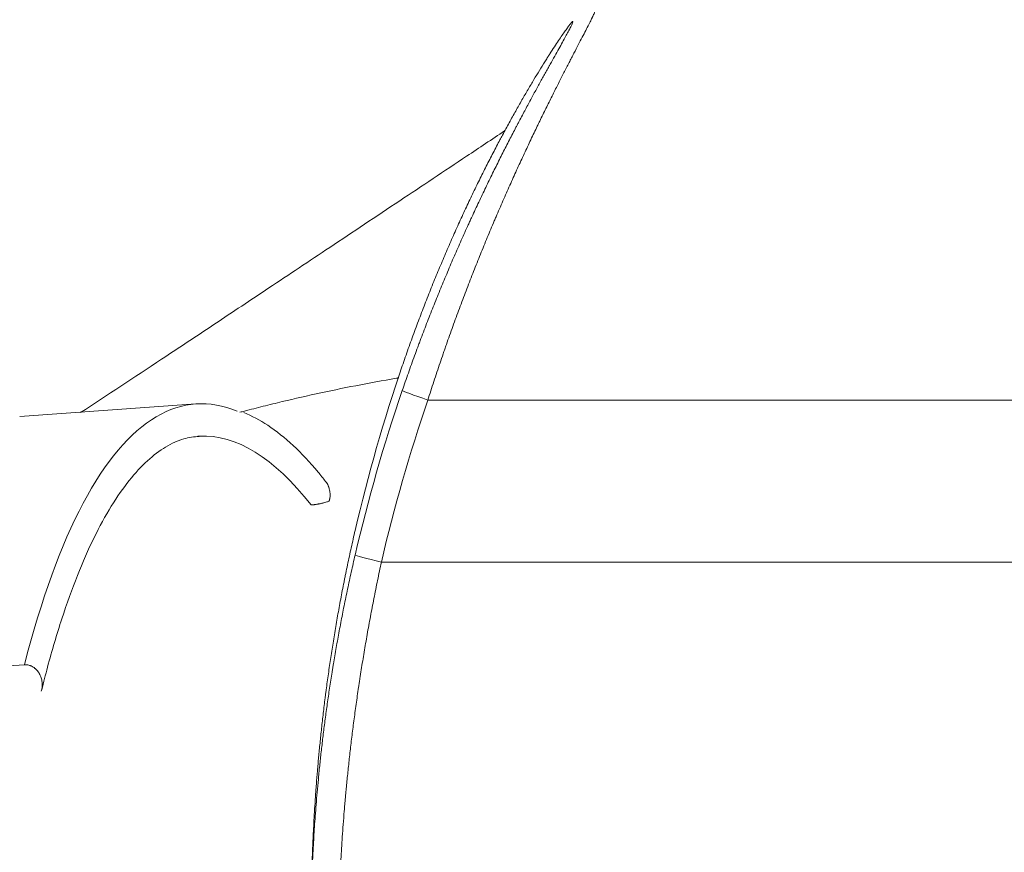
# Model space of a CAD drawing. Header units: millimetres. Extents: x -8 to 594, y 0 to 420.
# Tile 205 of 249: x 450.45 to 459.57, y 139.43 to 147.14. Entities that reach past the tile are written whole.
import ezdxf

# ---------------------------------------------------------------- set-up
doc = ezdxf.new("R2010")
doc.units = ezdxf.units.MM
doc.layers.add('1', color=7, linetype='Continuous', true_color=0xffffff)
doc.styles.add('Calibri', font='txt')
doc.dimstyles.get("Standard").update_dxf_attribs({"dimtxt": 0.18, "dimasz": 0.18, "dimexe": 0.18, "dimexo": 0.0625, "dimgap": 0.09, "dimtad": 0, "dimtih": 1, "dimtoh": 1, "dimdec": 4, "dimzin": 0, "dimdsep": 46, "dimtxsty": 'Standard', "dimcen": 0.09, "dimadec": 0, "dimazin": 0, "dimtfac": 1, "dimtdec": 4, "dimtofl": 0, "dimtmove": 0, "dimatfit": 3, "dimfxl": 0, "dimtolj": 1, "dimtzin": 0, "dimarcsym": 0})

# ---------------------------------------------------------------- blocks, each defined once
blk = doc.blocks.new('_U4')
at = {"layer": '1', "color": 18, "lineweight": 13}
for p, q in [((441.596, 117.4492), (441.596, 177.8884)), ((513.7049, 117.4492), (513.7049, 177.8884)), ((441.596, 175.8884), (471.2154, 175.8884)), ((513.7049, 175.8884), (483.6683, 175.8884))]:
    blk.add_line(p, q, dxfattribs=at)
at = {"layer": '1', "color": 18}
for points in [[(441.596, 175.8884), (445.096, 176.8262), (445.096, 174.9506)], [(513.7049, 175.8884), (510.2049, 174.9506), (510.2049, 176.8262)]]:
    blk.add_solid(points, dxfattribs=at)
at = {"layer": '1', "color": 18, "linetype": 'Continuous', "lineweight": 13, "char_height": 3.5, "attachment_point": 7, "line_spacing_factor": 1.399613, "style": 'Calibri'}
for s, insert in [('\\fCalibri|b0|i0;\\W1.0000;1.44', (472.9009, 172.9048)), ('\\fCalibri|b0|i0;\\W1.0000;DEFLATED TUBE WIDTH', (451.4174, 165.895))]:
    blk.add_mtext(s, dxfattribs=dict(at, insert=insert))

msp = doc.modelspace()

# ---------------------------------------------------------------- linework, layer by layer
at = {"layer": '1', "color": 155, "linetype": 'Continuous', "lineweight": 18}
for p, q in [((452.0816, 143.5859), (450.4512, 143.4703)), ((448.8651, 141.055), (450.4955, 141.1705))]:
    msp.add_line(p, q, dxfattribs=at)
at = {"layer": '1', "color": 155, "linetype": 'Continuous', "lineweight": 13}
for p, q in [((454.232, 143.6216), (501.0689, 143.6216)), ((453.802, 142.1216), (501.4989, 142.1216))]:
    msp.add_line(p, q, dxfattribs=at)
at = {"layer": '1', "color": 155, "linetype": 'Continuous', "lineweight": 18}
for centre, major_axis, ratio, start_param, end_param in [((468.8536, 138.8593), (15.7031, 0), 0.999391, 2.812041, 2.913118), ((468.8536, 138.6325), (-15.7031, 0), 0.999391, 5.953634, 6.054711), ((452.7885, 133.6109), (0.7069, -9.975), 0.27487, 3.003889, 3.277409), ((452.7885, 133.6109), (-0.6857, 9.6757), 0.27487, 6.277853, 6.2832)]:
    msp.add_ellipse(centre, major_axis=major_axis, ratio=ratio, start_param=start_param, end_param=end_param, dxfattribs=at)
at = {"layer": '1', "color": 155, "linetype": 'Continuous', "lineweight": 13}
for centre, major_axis, ratio, start_param, end_param in [((454.232, 143.6303), (0.2365, -0.0809), 0.033023, 3.152894, 4.72369), ((468.8536, 138.6237), (15.4531, 0), 0.999391, 2.812041, 2.913118), ((452.7885, 133.6109), (0.7069, -9.975), 0.27487, 3.277409, 3.833108), ((452.7885, 133.6109), (-0.6857, 9.6757), 0.27487, 5.898514, 6.277853), ((453.802, 142.1303), (-0.2435, 0.0567), 0.033995, 0.00791, 1.578706)]:
    msp.add_ellipse(centre, major_axis=major_axis, ratio=ratio, start_param=start_param, end_param=end_param, dxfattribs=at)
for points, knots in [([(455.7863, 147.2438), (455.7871, 147.2438), (455.7881, 147.2422), (455.7861, 147.2332), (455.7783, 147.2138), (455.7697, 147.1948), (455.7618, 147.1783), (455.759, 147.1723), (455.7551, 147.1645), (455.7543, 147.1629), (455.7528, 147.1596), (455.7503, 147.1547), (455.7478, 147.1495), (455.7391, 147.132), (455.7313, 147.1165), (455.7142, 147.0828), (455.7049, 147.0646), (455.6847, 147.0255), (455.6631, 146.9836), (455.6264, 146.9129), (455.5992, 146.8604), (455.5813, 146.8259), (455.5777, 146.8189), (455.5704, 146.8048), (455.5594, 146.7835), (455.548, 146.7615), (455.525, 146.7167), (455.5091, 146.6858), (455.4764, 146.6218), (455.4596, 146.5887), (455.425, 146.5205), (455.3896, 146.4502), (455.3341, 146.3386), (455.2955, 146.26), (455.2734, 146.2146), (455.271, 146.2095), (455.266, 146.1994), (455.2586, 146.1841), (455.2413, 146.1483), (455.2263, 146.1171), (455.1962, 146.0543), (455.176, 146.0116), (455.1351, 145.9248), (455.0939, 145.8365), (455.0313, 145.6997), (454.968, 145.5584), (454.9253, 145.4613), (454.8932, 145.3873), (454.8771, 145.35), (454.861, 145.3122), (454.8529, 145.2933), (454.8502, 145.287), (454.8448, 145.2743), (454.8206, 145.2173), (454.7965, 145.1597), (454.7538, 145.0566), (454.7113, 144.9526), (454.6482, 144.7943), (454.5859, 144.6335), (454.5243, 144.4703), (454.4838, 144.3598), (454.4436, 144.2484), (454.4236, 144.1923), (454.3988, 144.1216), (454.3939, 144.1075), (454.3865, 144.0862), (454.384, 144.0791), (454.3791, 144.0649), (454.3668, 144.0293), (454.3546, 143.9937), (454.3256, 143.9082), (454.2874, 143.794), (454.2503, 143.6791), (454.232, 143.6216)], [0, 0, 0, 0, 0.019187, 0.049838, 0.080488, 0.111138, 0.111138, 0.126464, 0.126464, 0.130295, 0.130295, 0.134126, 0.141789, 0.141789, 0.172439, 0.172439, 0.20309, 0.20309, 0.23374, 0.26439, 0.295041, 0.295041, 0.302703, 0.302703, 0.310366, 0.325691, 0.325691, 0.356342, 0.356342, 0.386992, 0.386992, 0.417642, 0.448293, 0.478943, 0.478943, 0.482774, 0.482774, 0.486606, 0.494268, 0.509594, 0.509594, 0.540244, 0.540244, 0.570894, 0.601545, 0.632195, 0.662846, 0.662846, 0.678171, 0.685833, 0.685833, 0.689665, 0.689665, 0.693496, 0.724146, 0.724146, 0.754797, 0.785447, 0.816098, 0.846748, 0.877398, 0.877398, 0.908049, 0.908049, 0.915711, 0.915711, 0.919543, 0.919543, 0.923374, 0.938699, 0.938699, 0.96935, 1, 1, 1, 1]), ([(453.802, 142.1216), (453.7898, 142.0649), (453.7659, 141.9519), (453.7321, 141.7837), (453.7001, 141.6168), (453.67, 141.4512), (453.6511, 141.3416), (453.6328, 141.2326), (453.624, 141.1783), (453.6111, 141.0971), (453.6069, 141.0702), (453.6007, 141.0298), (453.5987, 141.0163), (453.5956, 140.9962), (453.5946, 140.9895), (453.5926, 140.976), (453.5836, 140.9158), (453.5674, 140.8037), (453.5465, 140.6495), (453.5276, 140.4994), (453.5103, 140.3533), (453.5, 140.2587), (453.4901, 140.1655), (453.4854, 140.1196), (453.4788, 140.0518), (453.4767, 140.0294), (453.474, 140.0016), (453.4735, 139.996), (453.4725, 139.985), (453.472, 139.9794), (453.4705, 139.9629), (453.4655, 139.9081), (453.4573, 139.8127), (453.4477, 139.6918), (453.4395, 139.5774), (453.4324, 139.4694), (453.4263, 139.3677), (453.4229, 139.3043), (453.421, 139.2661), (453.4204, 139.2547), (453.4199, 139.2435), (453.4195, 139.236), (453.4193, 139.2323), (453.4184, 139.2139), (453.4177, 139.1995), (453.4158, 139.1573), (453.4147, 139.1306), (453.4126, 139.0797), (453.4107, 139.0314), (453.4085, 138.967), (453.4067, 138.9104), (453.4058, 138.8779), (453.405, 138.8481), (453.4047, 138.8345), (453.4043, 138.8193), (453.4042, 138.8163), (453.4041, 138.8105), (453.4039, 138.8022), (453.4037, 138.7946), (453.4034, 138.7806), (453.4032, 138.7727), (453.403, 138.7597), (453.4027, 138.7495), (453.4026, 138.7443), (453.4025, 138.7438), (453.4025, 138.7438)], [0, 0, 0, 0, 0.031945, 0.06389, 0.095834, 0.127779, 0.159724, 0.159724, 0.191669, 0.191669, 0.207641, 0.207641, 0.215627, 0.215627, 0.21962, 0.21962, 0.223614, 0.255558, 0.287503, 0.319448, 0.351393, 0.383338, 0.383338, 0.415282, 0.415282, 0.431255, 0.431255, 0.435248, 0.435248, 0.439241, 0.439241, 0.447227, 0.479172, 0.511117, 0.543062, 0.575006, 0.606951, 0.638896, 0.638896, 0.646882, 0.650875, 0.650875, 0.654868, 0.654868, 0.670841, 0.670841, 0.702786, 0.702786, 0.73473, 0.766675, 0.79862, 0.830565, 0.830565, 0.86251, 0.86251, 0.870496, 0.870496, 0.878482, 0.894454, 0.894454, 0.926399, 0.926399, 0.958344, 0.990289, 1, 1, 1, 1])]:
    msp.add_open_spline(points, degree=3, knots=knots, dxfattribs=at)
at = {"layer": '1', "color": 155, "linetype": 'Continuous', "lineweight": 18}
for points, knots in [([(453.9955, 143.7112), (454.0139, 143.765), (454.0513, 143.8724), (454.0897, 143.9793), (454.1189, 144.0593), (454.1287, 144.0859), (454.1411, 144.1191), (454.1436, 144.1258), (454.1485, 144.139), (454.151, 144.1457), (454.1584, 144.1656), (454.1634, 144.1788), (454.1883, 144.2449), (454.2084, 144.2974), (454.2489, 144.4016), (454.2897, 144.5049), (454.3517, 144.6577), (454.4144, 144.8081), (454.4779, 144.9564), (454.5207, 145.0537), (454.5636, 145.1503), (454.5852, 145.1982), (454.6123, 145.2577), (454.6177, 145.2695), (454.6286, 145.2932), (454.634, 145.305), (454.6503, 145.3403), (454.6611, 145.3636), (454.6935, 145.4331), (454.7366, 145.5244), (454.8006, 145.6573), (454.864, 145.7861), (454.9057, 145.8693), (454.9472, 145.9511), (454.9677, 145.9914), (455.0085, 146.0706), (455.0287, 146.1094), (455.0512, 146.1524), (455.0537, 146.1572), (455.0586, 146.1667), (455.0661, 146.1809), (455.0834, 146.2137), (455.098, 146.2413), (455.1269, 146.2957), (455.1647, 146.3664), (455.201, 146.4333), (455.2363, 146.4982), (455.2536, 146.5297), (455.2872, 146.5907), (455.3035, 146.6203), (455.3273, 146.6631), (455.335, 146.6771), (455.3465, 146.6977), (455.3522, 146.7079), (455.3578, 146.718), (455.3616, 146.7247), (455.3634, 146.728), (455.38, 146.7578), (455.4082, 146.8082), (455.4463, 146.8762), (455.4687, 146.9165), (455.4897, 146.9542), (455.4994, 146.9718), (455.5172, 147.0043), (455.5254, 147.0192), (455.5345, 147.0362), (455.5371, 147.0412), (455.5396, 147.0459), (455.5413, 147.0491), (455.5421, 147.0506), (455.5461, 147.0582), (455.5491, 147.064), (455.5573, 147.08), (455.5665, 147.0984), (455.5746, 147.1171), (455.5771, 147.1269), (455.575, 147.1276), (455.5711, 147.1253), (455.5682, 147.1227), (455.5634, 147.1175), (455.5618, 147.1158), (455.5602, 147.1139), (455.559, 147.1125), (455.5584, 147.1119), (455.5554, 147.1083), (455.5528, 147.1051), (455.5443, 147.0944), (455.5377, 147.0859), (455.523, 147.066), (455.5148, 147.0547), (455.4967, 147.0294), (455.487, 147.0154), (455.4659, 146.9848), (455.4432, 146.9515), (455.405, 146.8937), (455.3766, 146.8499), (455.3599, 146.8238), (455.3581, 146.8209), (455.3543, 146.815), (455.3506, 146.8091), (455.3467, 146.8031), (455.3429, 146.7971), (455.341, 146.794), (455.3314, 146.7788), (455.3235, 146.7663), (455.2996, 146.7282), (455.2832, 146.7017), (455.2496, 146.6468), (455.2323, 146.6184), (455.197, 146.5596), (455.179, 146.5292), (455.1421, 146.4665), (455.1046, 146.4019), (455.0463, 146.2994), (454.9861, 146.1912), (454.9448, 146.1153), (454.9213, 146.0715), (454.9187, 146.0666), (454.9135, 146.0569), (454.9056, 146.0422), (454.8872, 146.0076), (454.8715, 145.9777), (454.8398, 145.9173), (454.8186, 145.8764), (454.7762, 145.7932), (454.7336, 145.7088), (454.6695, 145.5784), (454.6052, 145.4441), (454.5409, 145.3059), (454.498, 145.2112), (454.4659, 145.1391), (454.4552, 145.1149), (454.4338, 145.0662), (454.4231, 145.0417), (454.3913, 144.9681), (454.3492, 144.8693), (454.2872, 144.7192), (454.2264, 144.5671), (454.1667, 144.413), (454.1278, 144.3089), (454.0892, 144.2041), (454.0702, 144.1514), (454.0325, 144.0453), (454.0139, 143.9918), (453.9955, 143.938)], [0, 0, 0, 0, 0.015625, 0.03125, 0.03125, 0.039062, 0.039062, 0.041016, 0.041016, 0.042969, 0.042969, 0.046875, 0.046875, 0.0625, 0.0625, 0.078125, 0.09375, 0.109375, 0.125, 0.140625, 0.140625, 0.15625, 0.15625, 0.160156, 0.160156, 0.164062, 0.164062, 0.171875, 0.171875, 0.1875, 0.203125, 0.21875, 0.234375, 0.234375, 0.25, 0.25, 0.265625, 0.265625, 0.267578, 0.267578, 0.269531, 0.273437, 0.28125, 0.28125, 0.296875, 0.3125, 0.3125, 0.328125, 0.328125, 0.34375, 0.34375, 0.351562, 0.351562, 0.355469, 0.357422, 0.357422, 0.359375, 0.359375, 0.375, 0.390625, 0.40625, 0.40625, 0.421875, 0.421875, 0.4375, 0.4375, 0.441406, 0.443359, 0.443359, 0.445312, 0.445312, 0.453125, 0.453125, 0.46875, 0.484375, 0.5, 0.515625, 0.515625, 0.53125, 0.53125, 0.535156, 0.537109, 0.537109, 0.539062, 0.539062, 0.546875, 0.546875, 0.5625, 0.5625, 0.578125, 0.578125, 0.59375, 0.59375, 0.609375, 0.625, 0.640625, 0.640625, 0.642578, 0.642578, 0.644531, 0.646484, 0.646484, 0.648437, 0.648437, 0.65625, 0.65625, 0.671875, 0.671875, 0.6875, 0.6875, 0.703125, 0.703125, 0.71875, 0.734375, 0.75, 0.765625, 0.765625, 0.767578, 0.767578, 0.769531, 0.773438, 0.78125, 0.78125, 0.796875, 0.796875, 0.8125, 0.828125, 0.84375, 0.859375, 0.875, 0.875, 0.882813, 0.882813, 0.890625, 0.890625, 0.90625, 0.921875, 0.9375, 0.953125, 0.96875, 0.96875, 0.984375, 0.984375, 1, 1, 1, 1]), ([(454.9437, 146.1147), (454.8258, 146.0363), (454.499, 145.8188), (453.9558, 145.4568), (453.3445, 145.0494), (452.7742, 144.6697), (452.2563, 144.3255), (451.6702, 143.9371), (451.261, 143.6668), (451.0157, 143.5052)], [0, 0, 0, 0, 0.083936, 0.233778, 0.393844, 0.536483, 0.666077, 0.7962, 1, 1, 1, 1]), ([(452.4913, 143.5087), (452.5056, 143.5124), (452.5191, 143.516), (452.5474, 143.5234), (452.5619, 143.5272), (452.6052, 143.5384), (452.6341, 143.5459), (452.7213, 143.568), (452.7799, 143.5825), (452.9566, 143.6252), (453.076, 143.6527), (453.4387, 143.732), (453.6867, 143.7806), (453.9413, 143.8242), (453.9412, 143.8242), (453.9415, 143.8242), (453.9417, 143.8243), (453.9423, 143.8244), (453.9427, 143.8244), (453.9439, 143.8246), (453.9446, 143.8248), (453.947, 143.8252), (453.9486, 143.8254), (453.9533, 143.8263), (453.9566, 143.8268), (453.9612, 143.8276), (453.9625, 143.8278), (453.9638, 143.828)], [0, 0, 0, 0, 0.02925, 0.02925, 0.059405, 0.059405, 0.119715, 0.119715, 0.240335, 0.240335, 0.481575, 0.481575, 0.964055, 0.964055, 0.964998, 0.964998, 0.96594, 0.96594, 0.967825, 0.967825, 0.971594, 0.971594, 0.979133, 0.979133, 0.99421, 0.99421, 1, 1, 1, 1]), ([(453.2848, 142.8675), (453.2618, 142.8979), (453.1635, 143.0228), (452.9865, 143.2086), (452.7576, 143.3933), (452.6021, 143.4751), (452.527, 143.5058)], [0, 0, 0, 0, 0.095627, 0.406157, 0.716776, 1, 1, 1, 1]), ([(450.655, 140.9376), (450.6724, 141.0089), (450.7313, 141.24), (450.8394, 141.6034), (450.9833, 142.0038), (451.1369, 142.3524), (451.2982, 142.647), (451.4651, 142.8862), (451.6347, 143.0692), (451.8048, 143.1964), (451.9635, 143.268), (452.0669, 143.2833), (452.1144, 143.2837)], [0, 0, 0, 0, 0.04686, 0.155031, 0.262978, 0.37059, 0.477803, 0.584614, 0.691224, 0.798067, 0.906578, 1, 1, 1, 1]), ([(453.2858, 142.8682), (453.2864, 142.8674), (453.287, 142.8666), (453.2918, 142.8601), (453.2957, 142.8542), (453.3028, 142.8419), (453.306, 142.8356), (453.3097, 142.8275), (453.3104, 142.8258), (453.3117, 142.8225), (453.3137, 142.8176), (453.3155, 142.8126), (453.3187, 142.8026), (453.3224, 142.789), (453.3247, 142.7751), (453.3263, 142.7611), (453.3268, 142.7541), (453.327, 142.7402), (453.3267, 142.7333), (453.3255, 142.7195), (453.3245, 142.7126), (453.3228, 142.7041), (453.3225, 142.7024), (453.3217, 142.699), (453.3205, 142.694), (453.319, 142.689), (453.318, 142.6857)], [0, 0, 0, 0, 0.015533, 0.015533, 0.124918, 0.124918, 0.234303, 0.234303, 0.26165, 0.26165, 0.288996, 0.343688, 0.343688, 0.453074, 0.562459, 0.562459, 0.671844, 0.671844, 0.781229, 0.781229, 0.890615, 0.890615, 0.917961, 0.917961, 0.945307, 1, 1, 1, 1]), ([(453.318, 142.6857), (453.3134, 142.684), (453.3086, 142.6824), (453.2985, 142.679), (453.2932, 142.6774), (453.282, 142.6741), (453.2761, 142.6724), (453.2668, 142.67), (453.2636, 142.6691), (453.2587, 142.6679), (453.257, 142.6675), (453.2536, 142.6667), (453.2519, 142.6663), (453.2467, 142.6651), (453.2431, 142.6643), (453.2358, 142.6627), (453.2321, 142.6619), (453.2263, 142.6607), (453.2243, 142.6603), (453.2204, 142.6596), (453.2184, 142.6592), (453.2123, 142.6581), (453.2082, 142.6574), (453.1998, 142.656), (453.1955, 142.6553), (453.1889, 142.6544), (453.1867, 142.6541), (453.1822, 142.6535), (453.18, 142.6532), (453.1733, 142.6523), (453.1688, 142.6518), (453.162, 142.6512), (453.1598, 142.651), (453.1565, 142.6507), (453.1553, 142.6506), (453.1531, 142.6504), (453.152, 142.6504), (453.1509, 142.6503)], [0, 0, 0, 0, 0.125, 0.125, 0.25, 0.25, 0.375, 0.375, 0.4375, 0.4375, 0.46875, 0.46875, 0.5, 0.5, 0.5625, 0.5625, 0.625, 0.625, 0.65625, 0.65625, 0.6875, 0.6875, 0.75, 0.75, 0.8125, 0.8125, 0.84375, 0.84375, 0.875, 0.875, 0.9375, 0.9375, 0.96875, 0.96875, 0.984375, 0.984375, 1, 1, 1, 1]), ([(453.5585, 142.4138), (453.5462, 142.3608), (453.5222, 142.2549), (453.4993, 142.1488), (453.4825, 142.0693), (453.477, 142.0427), (453.4703, 142.0096), (453.4689, 142.0029), (453.4662, 141.9897), (453.4649, 141.983), (453.4608, 141.9631), (453.4582, 141.9499), (453.445, 141.8837), (453.4246, 141.7784), (453.396, 141.622), (453.3693, 141.4672), (453.3445, 141.314), (453.3292, 141.213), (453.3144, 141.1126), (453.3073, 141.0626), (453.2971, 140.9881), (453.2938, 140.9634), (453.2897, 140.9325), (453.2889, 140.9264), (453.2872, 140.9141), (453.2848, 140.8957), (453.2762, 140.8285), (453.263, 140.7206), (453.2471, 140.5809), (453.2329, 140.4454), (453.2203, 140.3141), (453.2128, 140.2293), (453.2058, 140.146), (453.2025, 140.1051), (453.1986, 140.0549), (453.1979, 140.0449), (453.1968, 140.0299), (453.1964, 140.025), (453.1957, 140.0151), (453.1939, 139.9904), (453.1921, 139.9661), (453.1882, 139.9087), (453.1833, 139.8344), (453.1771, 139.7291), (453.1719, 139.6302), (453.1675, 139.5376), (453.1651, 139.4801), (453.163, 139.4248), (453.162, 139.3982), (453.161, 139.3696), (453.1609, 139.3664), (453.1607, 139.3601), (453.1606, 139.357), (453.1603, 139.3476), (453.1597, 139.3292), (453.1591, 139.3116), (453.1581, 139.2772), (453.1569, 139.234), (453.1555, 139.1769), (453.1544, 139.1275), (453.1537, 139.0858), (453.1533, 139.0632), (453.1531, 139.0482), (453.153, 139.0435), (453.1529, 139.037), (453.1529, 139.0339), (453.1528, 139.0309), (453.1528, 139.029), (453.1528, 139.028), (453.1527, 139.0198), (453.1526, 139.0138), (453.1525, 139.0047), (453.1525, 138.9983), (453.1526, 138.9969), (453.1528, 139.0036), (453.1531, 139.0183), (453.1535, 139.0336), (453.1538, 139.0471), (453.1539, 139.052), (453.1541, 139.0585), (453.1541, 139.0598), (453.1542, 139.0625), (453.1542, 139.0639), (453.1543, 139.068), (453.1544, 139.0709), (453.1548, 139.0856), (453.1552, 139.0986), (453.156, 139.1273), (453.1569, 139.1585), (453.1587, 139.2128), (453.161, 139.2746), (453.164, 139.3438), (453.1664, 139.395), (453.168, 139.4287), (453.1685, 139.4389), (453.1691, 139.4492), (453.1694, 139.4562), (453.1696, 139.4597), (453.1705, 139.4773), (453.1713, 139.4916), (453.1737, 139.5354), (453.1755, 139.5656), (453.1793, 139.6281), (453.1835, 139.6926), (453.1908, 139.7953), (453.1993, 139.904), (453.2092, 140.0187), (453.2167, 140.0991), (453.2212, 140.1455), (453.2217, 140.1507), (453.2227, 140.161), (453.2233, 140.1663), (453.2248, 140.1819), (453.228, 140.2133), (453.2313, 140.2451), (453.2381, 140.3091), (453.2428, 140.3525), (453.2529, 140.4404), (453.2635, 140.5297), (453.2811, 140.6672), (453.3004, 140.8085), (453.3217, 140.9535), (453.3371, 141.0526), (453.3462, 141.109), (453.3472, 141.1153), (453.3493, 141.1279), (453.3523, 141.1468), (453.3596, 141.1909), (453.366, 141.2288), (453.379, 141.3048), (453.388, 141.3557), (453.4064, 141.4579), (453.4255, 141.5604), (453.4559, 141.7153), (453.4881, 141.8713), (453.5222, 142.0285), (453.5462, 142.134), (453.5585, 142.1869)], [0, 0, 0, 0, 0.015625, 0.03125, 0.03125, 0.039063, 0.039063, 0.041016, 0.041016, 0.042969, 0.042969, 0.046875, 0.046875, 0.0625, 0.078125, 0.09375, 0.109375, 0.125, 0.125, 0.140625, 0.140625, 0.148438, 0.148438, 0.150391, 0.150391, 0.152344, 0.15625, 0.171875, 0.1875, 0.203125, 0.21875, 0.234375, 0.234375, 0.25, 0.25, 0.253906, 0.253906, 0.255859, 0.255859, 0.257813, 0.265625, 0.265625, 0.28125, 0.296875, 0.3125, 0.328125, 0.34375, 0.34375, 0.359375, 0.359375, 0.361328, 0.361328, 0.363281, 0.363281, 0.367188, 0.375, 0.375, 0.390625, 0.40625, 0.421875, 0.4375, 0.453125, 0.453125, 0.460938, 0.460938, 0.464844, 0.466797, 0.466797, 0.46875, 0.46875, 0.484375, 0.484375, 0.5, 0.515625, 0.53125, 0.546875, 0.5625, 0.5625, 0.570313, 0.570313, 0.572266, 0.572266, 0.574219, 0.574219, 0.578125, 0.578125, 0.59375, 0.59375, 0.609375, 0.625, 0.640625, 0.65625, 0.671875, 0.671875, 0.675781, 0.677734, 0.677734, 0.679688, 0.679688, 0.6875, 0.6875, 0.703125, 0.703125, 0.71875, 0.734375, 0.75, 0.765625, 0.78125, 0.78125, 0.783203, 0.783203, 0.785156, 0.785156, 0.789063, 0.796875, 0.796875, 0.8125, 0.8125, 0.828125, 0.84375, 0.859375, 0.875, 0.890625, 0.890625, 0.892578, 0.892578, 0.894531, 0.898438, 0.90625, 0.90625, 0.921875, 0.921875, 0.9375, 0.953125, 0.96875, 0.984375, 1, 1, 1, 1]), ([(450.6514, 140.9264), (450.6535, 140.933), (450.6552, 140.9397), (450.6579, 140.9532), (450.6588, 140.96), (450.6601, 140.9738), (450.6603, 140.9808), (450.6602, 140.9895), (450.6602, 140.9913), (450.66, 140.9948), (450.66, 140.9966), (450.6596, 141.0019), (450.6593, 141.0054), (450.6581, 141.0159), (450.6569, 141.0229), (450.6539, 141.0366), (450.6521, 141.0433), (450.6478, 141.0566), (450.6452, 141.0632), (450.6409, 141.0729), (450.6394, 141.0761), (450.637, 141.0809), (450.6361, 141.0825), (450.6344, 141.0856), (450.6336, 141.0872), (450.6291, 141.0949), (450.6252, 141.1008), (450.6169, 141.1121), (450.6124, 141.1175), (450.6052, 141.1252), (450.6027, 141.1278), (450.5988, 141.1314), (450.5975, 141.1326), (450.5948, 141.135), (450.5934, 141.1361), (450.5866, 141.1418), (450.5809, 141.146), (450.569, 141.1534), (450.5628, 141.1567), (450.5547, 141.1603), (450.5531, 141.161), (450.5498, 141.1623), (450.5449, 141.1641), (450.5399, 141.1656), (450.5299, 141.1683), (450.5231, 141.1695), (450.5145, 141.1704), (450.5128, 141.1705), (450.5093, 141.1707), (450.5076, 141.1708), (450.5024, 141.1709), (450.4989, 141.1708), (450.4955, 141.1705)], [0, 0, 0, 0, 0.0625, 0.0625, 0.125, 0.125, 0.1875, 0.1875, 0.203125, 0.203125, 0.21875, 0.21875, 0.25, 0.25, 0.3125, 0.3125, 0.375, 0.375, 0.4375, 0.4375, 0.46875, 0.46875, 0.484375, 0.484375, 0.5, 0.5, 0.5625, 0.5625, 0.625, 0.625, 0.65625, 0.65625, 0.671875, 0.671875, 0.6875, 0.6875, 0.75, 0.75, 0.8125, 0.8125, 0.828125, 0.828125, 0.84375, 0.875, 0.875, 0.9375, 0.9375, 0.953125, 0.953125, 0.96875, 0.96875, 1, 1, 1, 1])]:
    msp.add_open_spline(points, degree=3, knots=knots, dxfattribs=at)

# ---------------------------------------------------------------- dimensions: what is measured, and where the dimension line sits
at = {"layer": '1', "color": 18, "linetype": 'Continuous', "lineweight": 13}
dim = msp.add_linear_dim(base=(513.7049, 175.8884), p1=(441.596, 117.4492), p2=(513.7049, 117.4492), text=' <> \\P\\fCalibri|b0|i0;\\C18;{\\H1.00x;\\fCalibri|b0|i0;DEFLATED TUBE WIDTH\\fCalibri|b0|i0;}\\C18;', dimstyle='Standard', override={"dimtxt": 3.5, "dimasz": 3.5, "dimexe": 2, "dimexo": 0, "dimgap": 1.5, "dimtih": 0, "dimtoh": 0, "dimdec": 2, "dimlfac": 0.02, "dimdsep": 46, "dimlunit": 2, "dimtxsty": 'Calibri', "dimsah": 1, "dimse1": 0, "dimse2": 0, "dimsd1": 0, "dimsd2": 0, "dimclrd": 18, "dimclre": 18, "dimclrt": 18, "dimtol": 0, "dimtm": -0.1, "dimtfac": 1, "dimtdec": 2, "dimtofl": 1, "dimtmove": 0, "dimlwd": 13, "dimlwe": 13}, dxfattribs=at)
dim.commit()
dim.dimension.update_dxf_attribs({"geometry": '_U4', "text_midpoint": (477.4419, 175.8884), "dimtype": 160})

doc.saveas('drawing.dxf')
